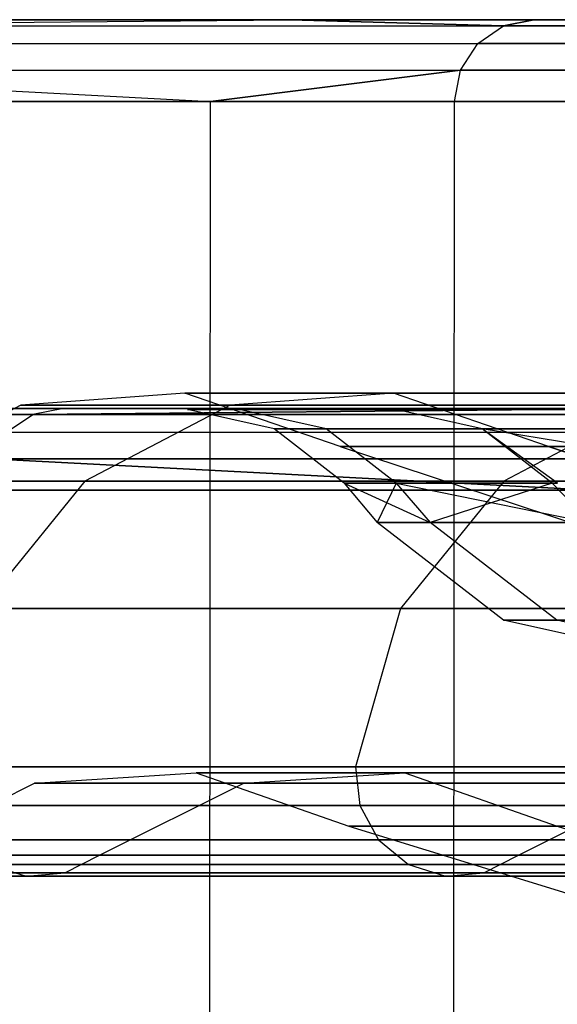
# Model space of a CAD drawing. Extents: x -172 to 172, y -29 to 28.
# Tile 44 of 256: x -165.76 to -164.45, y 4.89 to 7.3. Entities that reach past the tile are written whole.
import ezdxf

# ---------------------------------------------------------------- set-up
doc = ezdxf.new("R2010")
doc.units = 0
doc.header["$LTSCALE"] = 25.4
doc.layers.get('0').update_dxf_attribs({"linetype": 'CONTINUOUS'})

# ---------------------------------------------------------------- blocks, each defined once
blk = doc.blocks.new('RYFLO_AURA_STL')
at = {"color": 0}
for p, q in [((-166.6643, 7.2814, -1210.3995), (-165.103, 7.2965, -1203.6124)), ((-166.6643, 7.2814, -1276.1007), (-165.103, 7.2965, -1282.8878)), ((-166.6643, 7.2814, -1276.1007), (-165.103, 7.2965, -1282.8878)), ((-166.6643, 7.2814, -1210.3995), (-165.103, 7.2965, -1203.6124)), ((-166.6643, 7.2814, -1276.1007), (-164.581, 7.2814, -1285.3123)), ((-166.6643, 7.2814, -1276.1007), (-164.581, 7.2814, -1285.3123)), ((-166.6643, 7.2814, -1210.3995), (-164.581, 7.2814, -1201.188)), ((-166.6643, 7.2814, -1210.3995), (-164.581, 7.2814, -1201.188)), ((-165.103, 7.2965, -1203.6124), (-166.5892, 7.2965, -1210.4143)), ((-166.5892, 7.2965, -1276.0859), (-165.103, 7.2965, -1282.8878)), ((-166.5892, 7.2965, -1276.0859), (-165.103, 7.2965, -1282.8878)), ((-165.103, 7.2965, -1203.6124), (-166.5892, 7.2965, -1210.4143)), ((-165.103, 7.2965, -1282.8878), (-164.5069, 7.2965, -1285.2933)), ((-164.581, 7.2814, -1285.3123), (-165.103, 7.2965, -1282.8878)), ((-164.581, 7.2814, -1285.3123), (-165.103, 7.2965, -1282.8878)), ((-164.5069, 7.2965, -1201.2069), (-165.103, 7.2965, -1203.6124)), ((-165.103, 7.2965, -1203.6124), (-164.581, 7.2814, -1201.188)), ((-165.103, 7.2965, -1203.6124), (-164.581, 7.2814, -1201.188)), ((-164.5069, 7.2965, -1201.2069), (-165.103, 7.2965, -1203.6124)), ((-165.103, 7.2965, -1282.8878), (-164.5069, 7.2965, -1285.2933)), ((-164.6439, 7.2381, -1285.3284), (-164.581, 7.2814, -1285.3123)), ((-164.6439, 7.2381, -1285.3284), (-164.581, 7.2814, -1285.3123)), ((-164.6439, 7.2381, -1201.1719), (-164.581, 7.2814, -1201.188)), ((-164.6439, 7.2381, -1201.1719), (-164.581, 7.2814, -1201.188)), ((-164.5069, 7.2965, -1285.2933), (-164.581, 7.2814, -1285.3123)), ((-164.5069, 7.2965, -1285.2933), (-164.581, 7.2814, -1285.3123)), ((-164.581, 7.2814, -1201.188), (-164.5069, 7.2965, -1201.2069)), ((-164.581, 7.2814, -1201.188), (-164.5069, 7.2965, -1201.2069)), ((-164.581, 7.2814, -1285.3123), (-161.9891, 7.2814, -1294.3939)), ((-164.581, 7.2814, -1285.3123), (-161.9891, 7.2814, -1294.3939)), ((-161.9891, 7.2814, -1192.1063), (-164.581, 7.2814, -1201.188)), ((-161.9891, 7.2814, -1192.1063), (-164.581, 7.2814, -1201.188)), ((-164.5069, 7.2965, -1285.2933), (-161.9161, 7.2965, -1294.3708)), ((-161.9161, 7.2965, -1192.1294), (-164.5069, 7.2965, -1201.2069)), ((-161.9161, 7.2965, -1192.1294), (-164.5069, 7.2965, -1201.2069)), ((-164.5069, 7.2965, -1285.2933), (-161.9161, 7.2965, -1294.3708)), ((-166.728, 7.2381, -1276.1133), (-164.6439, 7.2381, -1285.3284)), ((-166.728, 7.2381, -1276.1133), (-164.6439, 7.2381, -1285.3284)), ((-166.728, 7.2381, -1210.387), (-164.6439, 7.2381, -1201.1719)), ((-166.728, 7.2381, -1210.387), (-164.6439, 7.2381, -1201.1719)), ((-164.686, 7.1732, -1285.3391), (-164.6439, 7.2381, -1285.3284)), ((-164.686, 7.1732, -1285.3391), (-164.6439, 7.2381, -1285.3284)), ((-164.686, 7.1732, -1201.1611), (-164.6439, 7.2381, -1201.1719)), ((-164.686, 7.1732, -1201.1611), (-164.6439, 7.2381, -1201.1719)), ((-164.6439, 7.2381, -1285.3284), (-162.051, 7.2381, -1294.4135)), ((-164.6439, 7.2381, -1285.3284), (-162.051, 7.2381, -1294.4135)), ((-162.051, 7.2381, -1192.0868), (-164.6439, 7.2381, -1201.1719)), ((-162.051, 7.2381, -1192.0868), (-164.6439, 7.2381, -1201.1719)), ((-166.7706, 7.1732, -1276.1217), (-165.2976, 7.0967, -1282.9346)), ((-166.7706, 7.1732, -1276.1217), (-165.2976, 7.0967, -1282.9346)), ((-166.7706, 7.1732, -1276.1217), (-164.686, 7.1732, -1285.3391)), ((-166.7706, 7.1732, -1276.1217), (-164.686, 7.1732, -1285.3391)), ((-166.7706, 7.1732, -1210.3785), (-164.686, 7.1732, -1201.1611)), ((-166.7706, 7.1732, -1210.3785), (-164.686, 7.1732, -1201.1611)), ((-166.7706, 7.1732, -1210.3785), (-165.2976, 7.0967, -1203.5657)), ((-166.7706, 7.1732, -1210.3785), (-165.2976, 7.0967, -1203.5657)), ((-164.686, 7.1732, -1201.1611), (-165.2976, 7.0967, -1203.5657)), ((-165.2976, 7.0967, -1282.9346), (-164.686, 7.1732, -1285.3391)), ((-165.2976, 7.0967, -1282.9346), (-164.686, 7.1732, -1285.3391)), ((-164.686, 7.1732, -1201.1611), (-165.2976, 7.0967, -1203.5657)), ((-164.7008, 7.0967, -1201.1573), (-164.686, 7.1732, -1201.1611)), ((-164.7008, 7.0967, -1285.3429), (-164.686, 7.1732, -1285.3391)), ((-164.7008, 7.0967, -1285.3429), (-164.686, 7.1732, -1285.3391)), ((-164.7008, 7.0967, -1201.1573), (-164.686, 7.1732, -1201.1611)), ((-164.686, 7.1732, -1285.3391), (-162.0924, 7.1732, -1294.4265)), ((-164.686, 7.1732, -1285.3391), (-162.0924, 7.1732, -1294.4265)), ((-162.0924, 7.1732, -1192.0737), (-164.686, 7.1732, -1201.1611)), ((-162.0924, 7.1732, -1192.0737), (-164.686, 7.1732, -1201.1611)), ((-166.7856, 7.0967, -1276.1246), (-165.2976, 7.0967, -1282.9346)), ((-165.2976, 7.0967, -1203.5657), (-166.7856, 7.0967, -1210.3756)), ((-166.7856, 7.0967, -1276.1246), (-165.2976, 7.0967, -1282.9346)), ((-165.2976, 7.0967, -1203.5657), (-166.7856, 7.0967, -1210.3756)), ((-165.3083, -7.3033, -1282.9371), (-165.2976, 7.0967, -1282.9346)), ((-165.3083, -7.3033, -1282.9371), (-165.2976, 7.0967, -1282.9346)), ((-165.3083, -7.3033, -1203.5631), (-165.2976, 7.0967, -1203.5657)), ((-165.3083, -7.3033, -1203.5631), (-165.2976, 7.0967, -1203.5657)), ((-165.2976, 7.0967, -1282.9346), (-164.7008, 7.0967, -1285.3429)), ((-164.7008, 7.0967, -1201.1573), (-165.2976, 7.0967, -1203.5657)), ((-164.7008, 7.0967, -1201.1573), (-165.2976, 7.0967, -1203.5657)), ((-165.2976, 7.0967, -1282.9346), (-164.7008, 7.0967, -1285.3429)), ((-164.7114, -7.3033, -1285.3456), (-164.7008, 7.0967, -1285.3429)), ((-164.7114, -7.3033, -1285.3456), (-164.7008, 7.0967, -1285.3429)), ((-164.7114, -7.3033, -1201.1547), (-164.7008, 7.0967, -1201.1573)), ((-164.7114, -7.3033, -1201.1547), (-164.7008, 7.0967, -1201.1573)), ((-164.7008, 7.0967, -1285.3429), (-162.107, 7.0967, -1294.431)), ((-162.107, 7.0967, -1192.0692), (-164.7008, 7.0967, -1201.1573)), ((-164.7008, 7.0967, -1285.3429), (-162.107, 7.0967, -1294.431)), ((-162.107, 7.0967, -1192.0692), (-164.7008, 7.0967, -1201.1573)), ((-165.3609, 6.3834, -1238.6516), (-165.7621, 6.3534, -1238.6405)), ((-165.3609, 6.3834, -1247.8486), (-165.7621, 6.3534, -1247.8597)), ((-165.3609, 6.3834, -1238.6516), (-165.7621, 6.3534, -1238.6405)), ((-165.3609, 6.3834, -1247.8486), (-165.7621, 6.3534, -1247.8597)), ((-164.8498, 6.3834, -1229.4689), (-165.3609, 6.3834, -1238.6516)), ((-165.3609, 6.3834, -1238.6516), (-165.3609, 6.3834, -1247.8486)), ((-165.3609, 6.3834, -1247.8486), (-164.8498, 6.3834, -1257.0314)), ((-164.9804, 6.2527, -1238.6622), (-165.3609, 6.3834, -1238.6516)), ((-164.8498, 6.3834, -1229.4689), (-165.3609, 6.3834, -1238.6516)), ((-164.9804, 6.2527, -1247.838), (-165.3609, 6.3834, -1247.8486)), ((-165.3609, 6.3834, -1238.6516), (-165.3609, 6.3834, -1247.8486)), ((-164.9804, 6.2527, -1238.6622), (-165.3609, 6.3834, -1238.6516)), ((-165.3609, 6.3834, -1247.8486), (-164.8498, 6.3834, -1257.0314)), ((-164.9804, 6.2527, -1247.838), (-165.3609, 6.3834, -1247.8486)), ((-164.8498, 6.3834, -1229.4689), (-165.2498, 6.3534, -1229.4354)), ((-164.8498, 6.3834, -1229.4689), (-165.2498, 6.3534, -1229.4354)), ((-164.8498, 6.3834, -1257.0314), (-165.2498, 6.3534, -1257.0648)), ((-164.8498, 6.3834, -1257.0314), (-165.2498, 6.3534, -1257.0648)), ((-163.8291, 6.3834, -1220.3286), (-164.8498, 6.3834, -1229.4689)), ((-164.8498, 6.3834, -1257.0314), (-163.8291, 6.3834, -1266.1716)), ((-164.4704, 6.2527, -1229.5005), (-164.8498, 6.3834, -1229.4689)), ((-163.8291, 6.3834, -1220.3286), (-164.8498, 6.3834, -1229.4689)), ((-164.4704, 6.2527, -1229.5005), (-164.8498, 6.3834, -1229.4689)), ((-164.4704, 6.2527, -1256.9998), (-164.8498, 6.3834, -1257.0314)), ((-164.8498, 6.3834, -1257.0314), (-163.8291, 6.3834, -1266.1716)), ((-164.4704, 6.2527, -1256.9998), (-164.8498, 6.3834, -1257.0314)), ((-166.7664, 6.3458, -1269.6633), (-165.6578, 6.3458, -1275.9023)), ((-165.6578, 6.3458, -1210.5979), (-166.7664, 6.3458, -1216.8369)), ((-165.6578, 6.3458, -1210.5979), (-166.7664, 6.3458, -1216.8369)), ((-165.7329, 6.3307, -1210.583), (-166.7664, 6.3458, -1216.8369)), ((-166.7664, 6.3458, -1269.6633), (-165.6578, 6.3458, -1275.9023)), ((-166.7664, 6.3458, -1269.6633), (-165.7329, 6.3307, -1275.9172)), ((-166.7664, 6.3458, -1269.6633), (-165.7329, 6.3307, -1275.9172)), ((-165.7329, 6.3307, -1210.583), (-166.7664, 6.3458, -1216.8369)), ((-165.7621, 6.3534, -1238.6405), (-166.119, 6.1676, -1238.6305)), ((-165.7621, 6.3534, -1247.8597), (-166.119, 6.1676, -1247.8698)), ((-165.7621, 6.3534, -1238.6405), (-166.119, 6.1676, -1238.6305)), ((-165.7621, 6.3534, -1247.8597), (-166.119, 6.1676, -1247.8698)), ((-165.2498, 6.3534, -1229.4354), (-165.7621, 6.3534, -1238.6405)), ((-165.7621, 6.3534, -1238.6405), (-165.7621, 6.3534, -1247.8597)), ((-165.7621, 6.3534, -1247.8597), (-165.2498, 6.3534, -1257.0648)), ((-165.2498, 6.3534, -1229.4354), (-165.7621, 6.3534, -1238.6405)), ((-165.7621, 6.3534, -1238.6405), (-165.7621, 6.3534, -1247.8597)), ((-165.7621, 6.3534, -1247.8597), (-165.2498, 6.3534, -1257.0648)), ((-165.6578, 6.3458, -1210.5979), (-165.7329, 6.3307, -1210.583)), ((-165.6578, 6.3458, -1275.9023), (-165.7329, 6.3307, -1275.9172)), ((-165.7329, 6.3307, -1275.9172), (-164.1799, 6.3458, -1282.6663)), ((-165.7329, 6.3307, -1275.9172), (-164.1799, 6.3458, -1282.6663)), ((-165.6578, 6.3458, -1275.9023), (-165.7329, 6.3307, -1275.9172)), ((-164.1799, 6.3458, -1203.834), (-165.7329, 6.3307, -1210.583)), ((-165.6578, 6.3458, -1210.5979), (-165.7329, 6.3307, -1210.583)), ((-164.1799, 6.3458, -1203.834), (-165.7329, 6.3307, -1210.583)), ((-165.6578, 6.3458, -1275.9023), (-164.1799, 6.3458, -1282.6663)), ((-164.1799, 6.3458, -1203.834), (-165.6578, 6.3458, -1210.5979)), ((-165.6578, 6.3458, -1275.9023), (-164.1799, 6.3458, -1282.6663)), ((-164.1799, 6.3458, -1203.834), (-165.6578, 6.3458, -1210.5979)), ((-165.2498, 6.3534, -1229.4354), (-165.6056, 6.1676, -1229.4056)), ((-165.2498, 6.3534, -1229.4354), (-165.6056, 6.1676, -1229.4056)), ((-165.2498, 6.3534, -1257.0648), (-165.6056, 6.1676, -1257.0946)), ((-165.2498, 6.3534, -1257.0648), (-165.6056, 6.1676, -1257.0946)), ((-165.1423, 6.2958, -1243.2501), (-165.3543, 6.3432, -1243.2501)), ((-165.3543, 6.3432, -1243.2501), (-165.2269, 6.3432, -1249.7419)), ((-165.1423, 6.2958, -1243.2501), (-165.3543, 6.3432, -1243.2501)), ((-165.2269, 6.3432, -1236.7583), (-165.3543, 6.3432, -1243.2501)), ((-165.3543, 6.3432, -1243.2501), (-165.2269, 6.3432, -1249.7419)), ((-165.2269, 6.3432, -1236.7583), (-165.3543, 6.3432, -1243.2501)), ((-164.2266, 6.3534, -1220.2731), (-165.2498, 6.3534, -1229.4354)), ((-165.2498, 6.3534, -1257.0648), (-164.2266, 6.3534, -1266.2272)), ((-164.2266, 6.3534, -1220.2731), (-165.2498, 6.3534, -1229.4354)), ((-165.2498, 6.3534, -1257.0648), (-164.2266, 6.3534, -1266.2272)), ((-165.015, 6.2958, -1249.7335), (-165.2269, 6.3432, -1249.7419)), ((-165.2269, 6.3432, -1249.7419), (-164.8446, 6.3432, -1256.2236)), ((-165.015, 6.2958, -1249.7335), (-165.2269, 6.3432, -1249.7419)), ((-165.015, 6.2958, -1236.7667), (-165.2269, 6.3432, -1236.7583)), ((-165.015, 6.2958, -1236.7667), (-165.2269, 6.3432, -1236.7583)), ((-164.8446, 6.3432, -1230.2766), (-165.2269, 6.3432, -1236.7583)), ((-165.2269, 6.3432, -1249.7419), (-164.8446, 6.3432, -1256.2236)), ((-164.8446, 6.3432, -1230.2766), (-165.2269, 6.3432, -1236.7583)), ((-164.6332, 6.2958, -1256.207), (-164.8446, 6.3432, -1256.2236)), ((-164.8446, 6.3432, -1256.2236), (-164.2082, 6.3432, -1262.6854)), ((-164.6332, 6.2958, -1256.207), (-164.8446, 6.3432, -1256.2236)), ((-164.6332, 6.2958, -1230.2932), (-164.8446, 6.3432, -1230.2766)), ((-164.6332, 6.2958, -1230.2932), (-164.8446, 6.3432, -1230.2766)), ((-164.2082, 6.3432, -1223.8148), (-164.8446, 6.3432, -1230.2766)), ((-164.8446, 6.3432, -1256.2236), (-164.2082, 6.3432, -1262.6854)), ((-164.2082, 6.3432, -1223.8148), (-164.8446, 6.3432, -1230.2766)), ((-164.2266, 6.3534, -1220.2731), (-164.5802, 6.1676, -1220.2235)), ((-164.2266, 6.3534, -1220.2731), (-164.5802, 6.1676, -1220.2235)), ((-164.2266, 6.3534, -1266.2272), (-164.5802, 6.1676, -1266.2767)), ((-164.2266, 6.3534, -1266.2272), (-164.5802, 6.1676, -1266.2767)), ((-167.2923, 6.3307, -1266.6561), (-165.7329, 6.3307, -1275.9172)), ((-167.2923, 6.3307, -1266.6561), (-165.7329, 6.3307, -1275.9172)), ((-165.7329, 6.3307, -1210.583), (-167.2923, 6.3307, -1219.8441)), ((-165.7329, 6.3307, -1210.583), (-167.2923, 6.3307, -1219.8441)), ((-165.7966, 6.2874, -1275.9297), (-165.7329, 6.3307, -1275.9172)), ((-165.7966, 6.2874, -1210.5706), (-165.7329, 6.3307, -1210.583)), ((-165.7966, 6.2874, -1275.9297), (-165.7329, 6.3307, -1275.9172)), ((-165.7966, 6.2874, -1210.5706), (-165.7329, 6.3307, -1210.583)), ((-163.6613, 6.3307, -1201.423), (-165.7329, 6.3307, -1210.583)), ((-165.7329, 6.3307, -1275.9172), (-163.6613, 6.3307, -1285.0773)), ((-165.7329, 6.3307, -1275.9172), (-163.6613, 6.3307, -1285.0773)), ((-163.6613, 6.3307, -1201.423), (-165.7329, 6.3307, -1210.583)), ((-165.7966, 6.2874, -1210.5706), (-163.7242, 6.2874, -1201.4069)), ((-165.7966, 6.2874, -1210.5706), (-163.7242, 6.2874, -1201.4069)), ((-165.7966, 6.2874, -1275.9297), (-163.7242, 6.2874, -1285.0934)), ((-165.7966, 6.2874, -1275.9297), (-163.7242, 6.2874, -1285.0934)), ((-164.9704, 6.163, -1243.2501), (-165.1423, 6.2958, -1243.2501)), ((-165.1423, 6.2958, -1243.2501), (-165.015, 6.2958, -1249.7335)), ((-164.9704, 6.163, -1243.2501), (-165.1423, 6.2958, -1243.2501)), ((-165.015, 6.2958, -1236.7667), (-165.1423, 6.2958, -1243.2501)), ((-165.1423, 6.2958, -1243.2501), (-165.015, 6.2958, -1249.7335)), ((-165.015, 6.2958, -1236.7667), (-165.1423, 6.2958, -1243.2501)), ((-164.8432, 6.163, -1249.7268), (-165.015, 6.2958, -1249.7335)), ((-165.015, 6.2958, -1249.7335), (-164.6332, 6.2958, -1256.207)), ((-164.8432, 6.163, -1249.7268), (-165.015, 6.2958, -1249.7335)), ((-164.8432, 6.163, -1236.7734), (-165.015, 6.2958, -1236.7667)), ((-164.8432, 6.163, -1236.7734), (-165.015, 6.2958, -1236.7667)), ((-164.6332, 6.2958, -1230.2932), (-165.015, 6.2958, -1236.7667)), ((-165.015, 6.2958, -1249.7335), (-164.6332, 6.2958, -1256.207)), ((-164.6332, 6.2958, -1230.2932), (-165.015, 6.2958, -1236.7667)), ((-163.8269, 6.163, -1262.6403), (-164.6332, 6.2958, -1256.207)), ((-164.6332, 6.2958, -1256.207), (-163.9976, 6.2958, -1262.6605)), ((-164.4489, 6.163, -1256.3571), (-164.6332, 6.2958, -1256.207)), ((-163.8269, 6.163, -1262.6403), (-164.6332, 6.2958, -1256.207)), ((-164.4489, 6.163, -1256.3571), (-164.6332, 6.2958, -1256.207)), ((-164.4618, 6.163, -1256.1936), (-164.6332, 6.2958, -1256.207)), ((-164.4618, 6.163, -1256.1936), (-164.6332, 6.2958, -1256.207)), ((-164.4618, 6.163, -1230.3066), (-164.6332, 6.2958, -1230.2932)), ((-164.4618, 6.163, -1230.3066), (-164.6332, 6.2958, -1230.2932)), ((-164.4489, 6.163, -1230.1432), (-164.6332, 6.2958, -1230.2932)), ((-164.4489, 6.163, -1230.1432), (-164.6332, 6.2958, -1230.2932)), ((-163.9976, 6.2958, -1223.8397), (-164.6332, 6.2958, -1230.2932)), ((-164.6332, 6.2958, -1256.207), (-163.9976, 6.2958, -1262.6605)), ((-163.9976, 6.2958, -1223.8397), (-164.6332, 6.2958, -1230.2932)), ((-164.9804, 6.2527, -1238.6622), (-164.3739, 6.0526, -1238.6791)), ((-164.9804, 6.2527, -1238.6622), (-164.4704, 6.2527, -1229.5005)), ((-164.9804, 6.2527, -1238.6622), (-164.3739, 6.0526, -1238.6791)), ((-164.9804, 6.2527, -1247.838), (-164.3739, 6.0526, -1247.8212)), ((-164.9804, 6.2527, -1247.838), (-164.9804, 6.2527, -1238.6622)), ((-164.9804, 6.2527, -1247.838), (-164.3739, 6.0526, -1247.8212)), ((-164.4704, 6.2527, -1256.9998), (-164.9804, 6.2527, -1247.838)), ((-164.9804, 6.2527, -1238.6622), (-164.4704, 6.2527, -1229.5005)), ((-164.9804, 6.2527, -1247.838), (-164.9804, 6.2527, -1238.6622)), ((-164.4704, 6.2527, -1256.9998), (-164.9804, 6.2527, -1247.838)), ((-164.4704, 6.2527, -1229.5005), (-163.8659, 6.0526, -1229.5511)), ((-164.4704, 6.2527, -1229.5005), (-163.4521, 6.2527, -1220.3813)), ((-164.4704, 6.2527, -1229.5005), (-163.8659, 6.0526, -1229.5511)), ((-163.8659, 6.0526, -1256.9491), (-164.4704, 6.2527, -1256.9998)), ((-163.8659, 6.0526, -1256.9491), (-164.4704, 6.2527, -1256.9998)), ((-163.4521, 6.2527, -1266.1189), (-164.4704, 6.2527, -1256.9998)), ((-164.4704, 6.2527, -1229.5005), (-163.4521, 6.2527, -1220.3813)), ((-163.4521, 6.2527, -1266.1189), (-164.4704, 6.2527, -1256.9998)), ((-163.7663, 6.2225, -1201.3961), (-165.8392, 6.2225, -1210.5621)), ((-165.8392, 6.2225, -1275.9381), (-163.7663, 6.2225, -1285.1041)), ((-165.8392, 6.2225, -1275.9381), (-163.7663, 6.2225, -1285.1041)), ((-165.8392, 6.2225, -1275.9381), (-164.3746, 6.146, -1282.713)), ((-165.8392, 6.2225, -1275.9381), (-164.3746, 6.146, -1282.713)), ((-164.3746, 6.146, -1203.7872), (-165.8392, 6.2225, -1210.5621)), ((-163.7663, 6.2225, -1201.3961), (-165.8392, 6.2225, -1210.5621)), ((-164.3746, 6.146, -1203.7872), (-165.8392, 6.2225, -1210.5621)), ((-165.6056, 6.1676, -1229.4056), (-166.119, 6.1676, -1238.6305)), ((-166.119, 6.1676, -1247.8698), (-165.6056, 6.1676, -1257.0946)), ((-165.6056, 6.1676, -1229.4056), (-166.119, 6.1676, -1238.6305)), ((-166.119, 6.1676, -1247.8698), (-165.6056, 6.1676, -1257.0946)), ((-165.6056, 6.1676, -1229.4056), (-165.8595, 5.8561, -1229.3844)), ((-165.6056, 6.1676, -1229.4056), (-165.8595, 5.8561, -1229.3844)), ((-165.6056, 6.1676, -1257.0946), (-165.8595, 5.8561, -1257.1158)), ((-165.6056, 6.1676, -1257.0946), (-165.8595, 5.8561, -1257.1158)), ((-164.5802, 6.1676, -1220.2235), (-165.6056, 6.1676, -1229.4056)), ((-165.6056, 6.1676, -1257.0946), (-164.5802, 6.1676, -1266.2767)), ((-164.5802, 6.1676, -1220.2235), (-165.6056, 6.1676, -1229.4056)), ((-165.6056, 6.1676, -1257.0946), (-164.5802, 6.1676, -1266.2767)), ((-164.5802, 6.1676, -1220.2235), (-164.8326, 5.8561, -1220.1882)), ((-164.5802, 6.1676, -1220.2235), (-164.8326, 5.8561, -1220.1882)), ((-164.5802, 6.1676, -1266.2767), (-164.8326, 5.8561, -1266.312)), ((-164.5802, 6.1676, -1266.2767), (-164.8326, 5.8561, -1266.312)), ((-163.0462, 6.1676, -1211.1127), (-164.5802, 6.1676, -1220.2235)), ((-164.5802, 6.1676, -1266.2767), (-163.0462, 6.1676, -1275.3876)), ((-163.0462, 6.1676, -1211.1127), (-164.5802, 6.1676, -1220.2235)), ((-164.5802, 6.1676, -1266.2767), (-163.0462, 6.1676, -1275.3876)), ((-165.8542, 6.146, -1210.5592), (-164.3746, 6.146, -1203.7872)), ((-164.3746, 6.146, -1282.713), (-165.8542, 6.146, -1275.941)), ((-164.3746, 6.146, -1282.713), (-165.8542, 6.146, -1275.941)), ((-165.8542, 6.146, -1210.5592), (-164.3746, 6.146, -1203.7872)), ((-164.8432, 6.163, -1236.7734), (-164.9704, 6.163, -1243.2501)), ((-164.9704, 6.163, -1243.2501), (-164.8902, 6.0666, -1243.2501)), ((-164.9704, 6.163, -1243.2501), (-164.8902, 6.0666, -1243.2501)), ((-164.9704, 6.163, -1243.2501), (-164.7599, 6.0666, -1249.8055)), ((-164.9704, 6.163, -1243.2501), (-164.7599, 6.0666, -1249.8055)), ((-164.9704, 6.163, -1243.2501), (-164.8432, 6.163, -1249.7268)), ((-164.9704, 6.163, -1243.2501), (-164.8432, 6.163, -1249.7268)), ((-164.8432, 6.163, -1236.7734), (-164.9704, 6.163, -1243.2501)), ((-164.8432, 6.163, -1236.7734), (-164.8902, 6.0666, -1243.2501)), ((-164.8432, 6.163, -1236.7734), (-164.8902, 6.0666, -1243.2501)), ((-164.4618, 6.163, -1230.3066), (-164.8432, 6.163, -1236.7734)), ((-164.8432, 6.163, -1236.7734), (-164.7599, 6.0666, -1236.6947)), ((-164.8432, 6.163, -1236.7734), (-164.7599, 6.0666, -1236.6947)), ((-164.8432, 6.163, -1249.7268), (-164.7599, 6.0666, -1249.8055)), ((-164.8432, 6.163, -1249.7268), (-164.7599, 6.0666, -1249.8055)), ((-164.8432, 6.163, -1249.7268), (-164.369, 6.0666, -1256.3507)), ((-164.8432, 6.163, -1249.7268), (-164.369, 6.0666, -1256.3507)), ((-164.8432, 6.163, -1249.7268), (-164.4618, 6.163, -1256.1936)), ((-164.8432, 6.163, -1249.7268), (-164.4618, 6.163, -1256.1936)), ((-164.4618, 6.163, -1230.3066), (-164.8432, 6.163, -1236.7734)), ((-164.4618, 6.163, -1230.3066), (-164.7599, 6.0666, -1236.6947)), ((-164.4618, 6.163, -1230.3066), (-164.7599, 6.0666, -1236.6947)), ((-164.4489, 6.163, -1230.1432), (-164.4618, 6.163, -1230.3066)), ((-164.4618, 6.163, -1230.3066), (-164.369, 6.0666, -1230.1495)), ((-164.4618, 6.163, -1230.3066), (-164.369, 6.0666, -1230.1495)), ((-164.4618, 6.163, -1256.1936), (-164.369, 6.0666, -1256.3507)), ((-164.4618, 6.163, -1256.1936), (-164.369, 6.0666, -1256.3507)), ((-164.4618, 6.163, -1256.1936), (-164.4489, 6.163, -1256.3571)), ((-164.4618, 6.163, -1256.1936), (-164.4489, 6.163, -1256.3571)), ((-164.4489, 6.163, -1230.1432), (-164.4618, 6.163, -1230.3066)), ((-164.5807, 5.8275, -1243.2501), (-164.8902, 6.0666, -1243.2501)), ((-164.8902, 6.0666, -1243.2501), (-164.7599, 6.0666, -1249.8055)), ((-164.7599, 6.0666, -1236.6947), (-164.8902, 6.0666, -1243.2501)), ((-164.5807, 5.8275, -1243.2501), (-164.8902, 6.0666, -1243.2501)), ((-164.7599, 6.0666, -1236.6947), (-164.8902, 6.0666, -1243.2501)), ((-164.8902, 6.0666, -1243.2501), (-164.7599, 6.0666, -1249.8055)), ((-164.4506, 5.8275, -1249.7933), (-164.7599, 6.0666, -1249.8055)), ((-164.7599, 6.0666, -1249.8055), (-164.369, 6.0666, -1256.3507)), ((-164.4506, 5.8275, -1249.7933), (-164.7599, 6.0666, -1249.8055)), ((-164.4506, 5.8275, -1236.7069), (-164.7599, 6.0666, -1236.6947)), ((-164.369, 6.0666, -1230.1495), (-164.7599, 6.0666, -1236.6947)), ((-164.4506, 5.8275, -1236.7069), (-164.7599, 6.0666, -1236.6947)), ((-164.369, 6.0666, -1230.1495), (-164.7599, 6.0666, -1236.6947)), ((-164.7599, 6.0666, -1249.8055), (-164.369, 6.0666, -1256.3507)), ((-164.8326, 5.8561, -1220.1882), (-165.8595, 5.8561, -1229.3844)), ((-165.8595, 5.8561, -1257.1158), (-164.8326, 5.8561, -1266.312)), ((-164.8326, 5.8561, -1220.1882), (-165.8595, 5.8561, -1229.3844)), ((-165.8595, 5.8561, -1257.1158), (-164.8326, 5.8561, -1266.312)), ((-164.8326, 5.8561, -1220.1882), (-164.9429, 5.4693, -1220.1729)), ((-164.8326, 5.8561, -1220.1882), (-164.9429, 5.4693, -1220.1729)), ((-164.8326, 5.8561, -1266.312), (-164.9429, 5.4693, -1266.3274)), ((-164.8326, 5.8561, -1266.312), (-164.9429, 5.4693, -1266.3274)), ((-163.2962, 5.8561, -1211.0634), (-164.8326, 5.8561, -1220.1882)), ((-164.8326, 5.8561, -1266.312), (-163.2962, 5.8561, -1275.4369)), ((-163.2962, 5.8561, -1211.0634), (-164.8326, 5.8561, -1220.1882)), ((-164.8326, 5.8561, -1266.312), (-163.2962, 5.8561, -1275.4369)), ((-164.1991, 5.7423, -1243.2501), (-164.5807, 5.8275, -1243.2501)), ((-164.5807, 5.8275, -1243.2501), (-164.4506, 5.8275, -1249.7933)), ((-164.4506, 5.8275, -1236.7069), (-164.5807, 5.8275, -1243.2501)), ((-164.1991, 5.7423, -1243.2501), (-164.5807, 5.8275, -1243.2501)), ((-164.5807, 5.8275, -1243.2501), (-164.4506, 5.8275, -1249.7933)), ((-164.4506, 5.8275, -1236.7069), (-164.5807, 5.8275, -1243.2501)), ((-164.0692, 5.7423, -1249.7781), (-164.4506, 5.8275, -1249.7933)), ((-164.4506, 5.8275, -1249.7933), (-164.0605, 5.8275, -1256.326)), ((-164.0692, 5.7423, -1249.7781), (-164.4506, 5.8275, -1249.7933)), ((-164.0692, 5.7423, -1236.7222), (-164.4506, 5.8275, -1236.7069)), ((-164.0605, 5.8275, -1230.1742), (-164.4506, 5.8275, -1236.7069)), ((-164.0692, 5.7423, -1236.7222), (-164.4506, 5.8275, -1236.7069)), ((-164.4506, 5.8275, -1249.7933), (-164.0605, 5.8275, -1256.326)), ((-164.0605, 5.8275, -1230.1742), (-164.4506, 5.8275, -1236.7069)), ((-164.9429, 5.4693, -1220.1729), (-165.9705, 5.4693, -1229.3751)), ((-165.9705, 5.4693, -1257.1251), (-164.9429, 5.4693, -1266.3274)), ((-164.9429, 5.4693, -1220.1729), (-165.9705, 5.4693, -1229.3751)), ((-165.9705, 5.4693, -1257.1251), (-164.9429, 5.4693, -1266.3274)), ((-163.4055, 5.4693, -1211.0419), (-164.9429, 5.4693, -1220.1729)), ((-164.9429, 5.4693, -1220.1729), (-164.9321, 5.3743, -1220.1743)), ((-164.9429, 5.4693, -1220.1729), (-164.9321, 5.3743, -1220.1743)), ((-164.9429, 5.4693, -1266.3274), (-164.9321, 5.3743, -1266.3259)), ((-164.9429, 5.4693, -1266.3274), (-163.4055, 5.4693, -1275.4584)), ((-164.9429, 5.4693, -1266.3274), (-164.9321, 5.3743, -1266.3259)), ((-163.4055, 5.4693, -1211.0419), (-164.9429, 5.4693, -1220.1729)), ((-164.9429, 5.4693, -1266.3274), (-163.4055, 5.4693, -1275.4584)), ((-165.7281, 5.429, -1238.6414), (-165.333, 5.454, -1238.6523)), ((-165.7281, 5.429, -1238.6414), (-165.333, 5.454, -1238.6523)), ((-165.7281, 5.429, -1247.8589), (-165.333, 5.454, -1247.8479)), ((-165.7281, 5.429, -1247.8589), (-165.333, 5.454, -1247.8479)), ((-164.8219, 5.454, -1229.4712), (-165.333, 5.454, -1238.6523)), ((-165.333, 5.454, -1238.6523), (-164.9591, 5.3235, -1238.6628)), ((-165.333, 5.454, -1238.6523), (-164.9591, 5.3235, -1238.6628)), ((-165.333, 5.454, -1238.6523), (-165.333, 5.454, -1247.8479)), ((-165.333, 5.454, -1247.8479), (-164.9591, 5.3235, -1247.8374)), ((-165.333, 5.454, -1247.8479), (-164.9591, 5.3235, -1247.8374)), ((-165.333, 5.454, -1247.8479), (-164.8219, 5.454, -1257.0291)), ((-164.8219, 5.454, -1229.4712), (-165.333, 5.454, -1238.6523)), ((-165.333, 5.454, -1238.6523), (-165.333, 5.454, -1247.8479)), ((-165.333, 5.454, -1247.8479), (-164.8219, 5.454, -1257.0291)), ((-165.2158, 5.429, -1229.4382), (-164.8219, 5.454, -1229.4712)), ((-165.2158, 5.429, -1229.4382), (-164.8219, 5.454, -1229.4712)), ((-165.2158, 5.429, -1257.062), (-164.8219, 5.454, -1257.0291)), ((-165.2158, 5.429, -1257.062), (-164.8219, 5.454, -1257.0291)), ((-163.8014, 5.454, -1220.3325), (-164.8219, 5.454, -1229.4712)), ((-164.8219, 5.454, -1229.4712), (-164.4493, 5.3235, -1229.5023)), ((-164.8219, 5.454, -1229.4712), (-164.4493, 5.3235, -1229.5023)), ((-164.8219, 5.454, -1257.0291), (-164.4493, 5.3235, -1256.9979)), ((-164.8219, 5.454, -1257.0291), (-164.4493, 5.3235, -1256.9979)), ((-164.8219, 5.454, -1257.0291), (-163.8014, 5.454, -1266.1677)), ((-163.8014, 5.454, -1220.3325), (-164.8219, 5.454, -1229.4712)), ((-164.8219, 5.454, -1257.0291), (-163.8014, 5.454, -1266.1677)), ((-166.0826, 5.2525, -1238.6316), (-165.7281, 5.429, -1238.6414)), ((-166.0826, 5.2525, -1238.6316), (-165.7281, 5.429, -1238.6414)), ((-166.0826, 5.2525, -1247.8687), (-165.7281, 5.429, -1247.8589)), ((-166.0826, 5.2525, -1247.8687), (-165.7281, 5.429, -1247.8589)), ((-165.2158, 5.429, -1229.4382), (-165.7281, 5.429, -1238.6414)), ((-165.7281, 5.429, -1238.6414), (-165.7281, 5.429, -1247.8589)), ((-165.7281, 5.429, -1247.8589), (-165.2158, 5.429, -1257.062)), ((-165.2158, 5.429, -1229.4382), (-165.7281, 5.429, -1238.6414)), ((-165.7281, 5.429, -1238.6414), (-165.7281, 5.429, -1247.8589)), ((-165.7281, 5.429, -1247.8589), (-165.2158, 5.429, -1257.062)), ((-165.5692, 5.2525, -1229.4087), (-165.2158, 5.429, -1229.4382)), ((-165.5692, 5.2525, -1229.4087), (-165.2158, 5.429, -1229.4382)), ((-165.5692, 5.2525, -1257.0916), (-165.2158, 5.429, -1257.062)), ((-165.5692, 5.2525, -1257.0916), (-165.2158, 5.429, -1257.062)), ((-164.1929, 5.429, -1220.2777), (-165.2158, 5.429, -1229.4382)), ((-165.2158, 5.429, -1257.062), (-164.1929, 5.429, -1266.2225)), ((-164.1929, 5.429, -1220.2777), (-165.2158, 5.429, -1229.4382)), ((-165.2158, 5.429, -1257.062), (-164.1929, 5.429, -1266.2225)), ((-164.5441, 5.2525, -1220.2286), (-164.1929, 5.429, -1220.2777)), ((-164.5441, 5.2525, -1220.2286), (-164.1929, 5.429, -1220.2777)), ((-164.5441, 5.2525, -1266.2716), (-164.1929, 5.429, -1266.2225)), ((-164.5441, 5.2525, -1266.2716), (-164.1929, 5.429, -1266.2225)), ((-164.9321, 5.3743, -1220.1743), (-165.9596, 5.3743, -1229.3761)), ((-165.9596, 5.3743, -1257.1241), (-164.9321, 5.3743, -1266.3259)), ((-164.9321, 5.3743, -1220.1743), (-165.9596, 5.3743, -1229.3761)), ((-165.9596, 5.3743, -1257.1241), (-164.9321, 5.3743, -1266.3259)), ((-163.3948, 5.3743, -1211.0439), (-164.9321, 5.3743, -1220.1743)), ((-164.9321, 5.3743, -1220.1743), (-164.8867, 5.2903, -1220.1807)), ((-164.9321, 5.3743, -1220.1743), (-164.8867, 5.2903, -1220.1807)), ((-164.9321, 5.3743, -1266.3259), (-164.8867, 5.2903, -1266.3196)), ((-164.9321, 5.3743, -1266.3259), (-163.3948, 5.3743, -1275.4563)), ((-164.9321, 5.3743, -1266.3259), (-164.8867, 5.2903, -1266.3196)), ((-163.3948, 5.3743, -1211.0439), (-164.9321, 5.3743, -1220.1743)), ((-164.9321, 5.3743, -1266.3259), (-163.3948, 5.3743, -1275.4563)), ((-164.9591, 5.3235, -1238.6628), (-164.4493, 5.3235, -1229.5023)), ((-164.9591, 5.3235, -1247.8374), (-164.9591, 5.3235, -1238.6628)), ((-164.4493, 5.3235, -1256.9979), (-164.9591, 5.3235, -1247.8374)), ((-164.9591, 5.3235, -1238.6628), (-164.4493, 5.3235, -1229.5023)), ((-164.9591, 5.3235, -1238.6628), (-164.3353, 5.1321, -1238.6802)), ((-164.9591, 5.3235, -1247.8374), (-164.9591, 5.3235, -1238.6628)), ((-164.9591, 5.3235, -1247.8374), (-164.3353, 5.1321, -1247.8201)), ((-164.9591, 5.3235, -1238.6628), (-164.3353, 5.1321, -1238.6802)), ((-164.4493, 5.3235, -1256.9979), (-164.9591, 5.3235, -1247.8374)), ((-164.9591, 5.3235, -1247.8374), (-164.3353, 5.1321, -1247.8201)), ((-164.4493, 5.3235, -1229.5023), (-163.4311, 5.3235, -1220.3844)), ((-163.4311, 5.3235, -1266.116), (-164.4493, 5.3235, -1256.9979)), ((-164.4493, 5.3235, -1229.5023), (-163.4311, 5.3235, -1220.3844)), ((-164.4493, 5.3235, -1229.5023), (-163.8274, 5.1321, -1229.5543)), ((-164.4493, 5.3235, -1229.5023), (-163.8274, 5.1321, -1229.5543)), ((-164.4493, 5.3235, -1256.9979), (-163.8274, 5.1321, -1256.9459)), ((-163.4311, 5.3235, -1266.116), (-164.4493, 5.3235, -1256.9979)), ((-164.4493, 5.3235, -1256.9979), (-163.8274, 5.1321, -1256.9459)), ((-164.8867, 5.2903, -1220.1807), (-165.914, 5.2903, -1229.3799)), ((-165.914, 5.2903, -1257.1204), (-164.8867, 5.2903, -1266.3196)), ((-164.8867, 5.2903, -1220.1807), (-165.914, 5.2903, -1229.3799)), ((-165.914, 5.2903, -1257.1204), (-164.8867, 5.2903, -1266.3196)), ((-163.3498, 5.2903, -1211.0527), (-164.8867, 5.2903, -1220.1807)), ((-164.8867, 5.2903, -1220.1807), (-164.8134, 5.2297, -1220.1909)), ((-164.8867, 5.2903, -1220.1807), (-164.8134, 5.2297, -1220.1909)), ((-164.8867, 5.2903, -1266.3196), (-164.8134, 5.2297, -1266.3093)), ((-164.8867, 5.2903, -1266.3196), (-163.3498, 5.2903, -1275.4475)), ((-164.8867, 5.2903, -1266.3196), (-164.8134, 5.2297, -1266.3093)), ((-163.3498, 5.2903, -1211.0527), (-164.8867, 5.2903, -1220.1807)), ((-164.8867, 5.2903, -1266.3196), (-163.3498, 5.2903, -1275.4475)), ((-166.0826, 5.2525, -1238.6316), (-165.5692, 5.2525, -1229.4087)), ((-165.5692, 5.2525, -1257.0916), (-166.0826, 5.2525, -1247.8687)), ((-166.0826, 5.2525, -1238.6316), (-165.5692, 5.2525, -1229.4087)), ((-165.5692, 5.2525, -1257.0916), (-166.0826, 5.2525, -1247.8687)), ((-165.6542, 5.2093, -1229.4016), (-165.5692, 5.2525, -1229.4087)), ((-165.6542, 5.2093, -1229.4016), (-165.5692, 5.2525, -1229.4087)), ((-165.6542, 5.2093, -1257.0986), (-165.5692, 5.2525, -1257.0916)), ((-165.6542, 5.2093, -1257.0986), (-165.5692, 5.2525, -1257.0916)), ((-165.5692, 5.2525, -1229.4087), (-164.5441, 5.2525, -1220.2286)), ((-164.5441, 5.2525, -1266.2716), (-165.5692, 5.2525, -1257.0916)), ((-165.5692, 5.2525, -1229.4087), (-164.5441, 5.2525, -1220.2286)), ((-164.5441, 5.2525, -1266.2716), (-165.5692, 5.2525, -1257.0916)), ((-164.6286, 5.2093, -1220.2168), (-164.5441, 5.2525, -1220.2286)), ((-164.6286, 5.2093, -1220.2168), (-164.5441, 5.2525, -1220.2286)), ((-164.6286, 5.2093, -1266.2834), (-164.5441, 5.2525, -1266.2716)), ((-164.6286, 5.2093, -1266.2834), (-164.5441, 5.2525, -1266.2716)), ((-164.5441, 5.2525, -1220.2286), (-163.0104, 5.2525, -1211.1198)), ((-163.0104, 5.2525, -1275.3805), (-164.5441, 5.2525, -1266.2716)), ((-164.5441, 5.2525, -1220.2286), (-163.0104, 5.2525, -1211.1198)), ((-163.0104, 5.2525, -1275.3805), (-164.5441, 5.2525, -1266.2716)), ((-164.8134, 5.2297, -1220.1909), (-165.8402, 5.2297, -1229.386)), ((-165.8402, 5.2297, -1229.386), (-165.7492, 5.2013, -1229.3937)), ((-165.8402, 5.2297, -1229.386), (-165.7492, 5.2013, -1229.3937)), ((-165.8402, 5.2297, -1257.1143), (-165.7492, 5.2013, -1257.1066)), ((-165.8402, 5.2297, -1257.1143), (-164.8134, 5.2297, -1266.3093)), ((-165.8402, 5.2297, -1257.1143), (-165.7492, 5.2013, -1257.1066)), ((-164.8134, 5.2297, -1220.1909), (-165.8402, 5.2297, -1229.386)), ((-165.8402, 5.2297, -1257.1143), (-164.8134, 5.2297, -1266.3093)), ((-163.2772, 5.2297, -1211.0671), (-164.8134, 5.2297, -1220.1909)), ((-164.8134, 5.2297, -1220.1909), (-164.723, 5.2013, -1220.2036)), ((-164.8134, 5.2297, -1220.1909), (-164.723, 5.2013, -1220.2036)), ((-164.8134, 5.2297, -1266.3093), (-164.723, 5.2013, -1266.2966)), ((-164.8134, 5.2297, -1266.3093), (-163.2772, 5.2297, -1275.4331)), ((-164.8134, 5.2297, -1266.3093), (-164.723, 5.2013, -1266.2966)), ((-163.2772, 5.2297, -1211.0671), (-164.8134, 5.2297, -1220.1909)), ((-164.8134, 5.2297, -1266.3093), (-163.2772, 5.2297, -1275.4331)), ((-165.6542, 5.2093, -1229.4016), (-166.1678, 5.2093, -1238.6292)), ((-166.1678, 5.2093, -1247.8711), (-165.6542, 5.2093, -1257.0986)), ((-165.6542, 5.2093, -1229.4016), (-166.1678, 5.2093, -1238.6292)), ((-166.1678, 5.2093, -1247.8711), (-165.6542, 5.2093, -1257.0986)), ((-165.7492, 5.2013, -1229.3937), (-165.6542, 5.2093, -1229.4016)), ((-165.7492, 5.2013, -1229.3937), (-165.6542, 5.2093, -1229.4016)), ((-165.7492, 5.2013, -1257.1066), (-165.6542, 5.2093, -1257.0986)), ((-165.7492, 5.2013, -1257.1066), (-165.6542, 5.2093, -1257.0986)), ((-164.6286, 5.2093, -1220.2168), (-165.6542, 5.2093, -1229.4016)), ((-165.6542, 5.2093, -1257.0986), (-164.6286, 5.2093, -1266.2834)), ((-164.6286, 5.2093, -1220.2168), (-165.6542, 5.2093, -1229.4016)), ((-165.6542, 5.2093, -1257.0986), (-164.6286, 5.2093, -1266.2834)), ((-164.723, 5.2013, -1220.2036), (-164.6286, 5.2093, -1220.2168)), ((-164.723, 5.2013, -1220.2036), (-164.6286, 5.2093, -1220.2168)), ((-164.723, 5.2013, -1266.2966), (-164.6286, 5.2093, -1266.2834)), ((-164.723, 5.2013, -1266.2966), (-164.6286, 5.2093, -1266.2834)), ((-163.0941, 5.2093, -1211.1031), (-164.6286, 5.2093, -1220.2168)), ((-164.6286, 5.2093, -1266.2834), (-163.0941, 5.2093, -1275.3971)), ((-163.0941, 5.2093, -1211.1031), (-164.6286, 5.2093, -1220.2168)), ((-164.6286, 5.2093, -1266.2834), (-163.0941, 5.2093, -1275.3971)), ((-165.7492, 5.2013, -1229.3937), (-166.2631, 5.2013, -1238.6266)), ((-166.2631, 5.2013, -1247.8737), (-165.7492, 5.2013, -1257.1066)), ((-165.7492, 5.2013, -1229.3937), (-166.2631, 5.2013, -1238.6266)), ((-166.2631, 5.2013, -1247.8737), (-165.7492, 5.2013, -1257.1066)), ((-164.723, 5.2013, -1220.2036), (-165.7492, 5.2013, -1229.3937)), ((-165.7492, 5.2013, -1257.1066), (-164.723, 5.2013, -1266.2966)), ((-164.723, 5.2013, -1220.2036), (-165.7492, 5.2013, -1229.3937)), ((-165.7492, 5.2013, -1257.1066), (-164.723, 5.2013, -1266.2966)), ((-163.1876, 5.2013, -1211.0847), (-164.723, 5.2013, -1220.2036)), ((-164.723, 5.2013, -1266.2966), (-163.1876, 5.2013, -1275.4155)), ((-163.1876, 5.2013, -1211.0847), (-164.723, 5.2013, -1220.2036)), ((-164.723, 5.2013, -1266.2966), (-163.1876, 5.2013, -1275.4155))]:
    blk.add_line(p, q, dxfattribs=at)

msp = doc.modelspace()

# ---------------------------------------------------------------- block references
at = {"color": 0}
msp.add_blockref('RYFLO_AURA_STL', (0, 0), dxfattribs=at)

doc.saveas('drawing.dxf')
